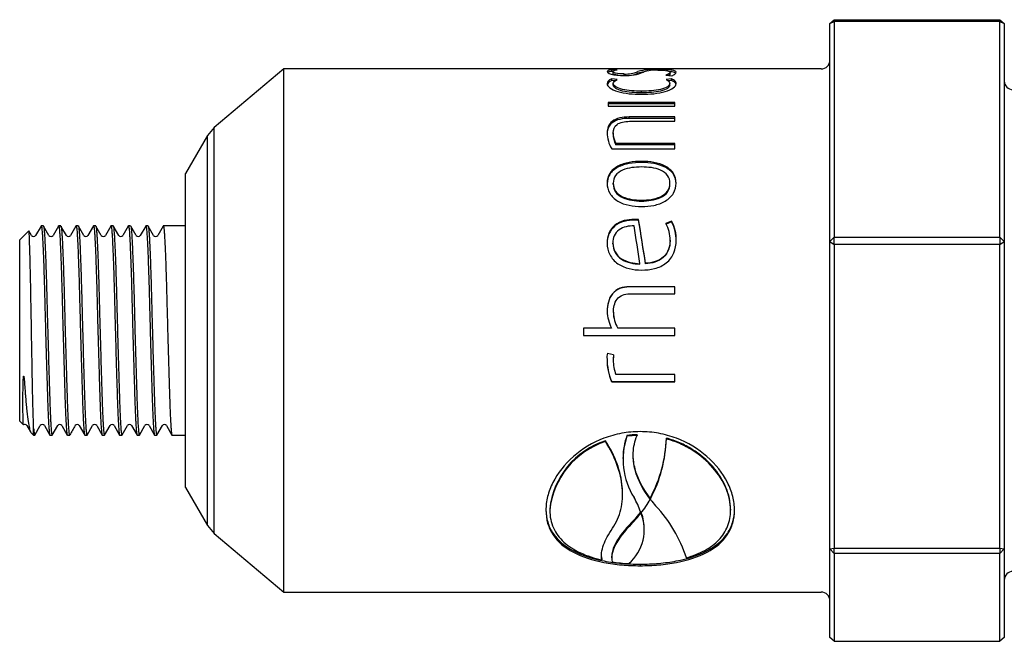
# Model space of a CAD drawing. Header units: millimetres. Extents: x -75 to 750, y -85 to 185.
# Tile 9 of 46: x 154 to 176, y 146 to 160. Entities that reach past the tile are written whole.
import ezdxf

# ---------------------------------------------------------------- set-up
doc = ezdxf.new("R2010")
doc.units = ezdxf.units.MM
doc.layers.add('Default', color=7, linetype='Continuous')
doc.layers.add('P5_A', color=7, linetype='Continuous')

# ---------------------------------------------------------------- blocks, each defined once
blk = doc.blocks.new('SE5')
at = {"layer": 'P5_A', "color": 7, "linetype": 'Continuous'}
for p, q in [((172.093, 159.858), (172.193, 159.942)), ((172.093, 159.858), (172.193, 159.901)), ((172.193, 159.942), (175.993, 159.942)), ((172.193, 159.901), (172.193, 159.942)), ((175.993, 159.901), (172.193, 159.901)), ((172.193, 159.901), (172.193, 154.951)), ((175.993, 159.942), (175.993, 159.901)), ((175.993, 159.942), (176.093, 159.858)), ((175.993, 154.951), (175.993, 159.901)), ((175.993, 159.901), (176.093, 159.858)), ((172.093, 154.85), (172.093, 159.858)), ((176.093, 159.858), (176.093, 154.85)), ((159.573, 158.812), (157.973, 157.469)), ((159.573, 146.812), (159.573, 158.812)), ((171.893, 158.812), (159.573, 158.812)), ((167.089, 158.754), (167.089, 158.794)), ((167.213, 158.789), (167.089, 158.794)), ((167.121, 158.753), (167.089, 158.754)), ((167.12, 158.712), (167.12, 158.751)), ((168.148, 158.784), (168.148, 158.798)), ((167.089, 158.546), (167.089, 158.584)), ((167.213, 158.568), (167.089, 158.584)), ((167.16, 158.536), (167.089, 158.546)), ((167.378, 158.661), (167.378, 158.696)), ((168.333, 158.666), (168.463, 158.652)), ((168.463, 158.584), (168.335, 158.568)), ((168.463, 158.546), (168.389, 158.536)), ((168.429, 158.696), (168.429, 158.736)), ((168.463, 158.546), (168.463, 158.584)), ((167.125, 158.441), (167.125, 158.478)), ((167.774, 158.264), (167.774, 158.301)), ((168.423, 158.441), (168.423, 158.478)), ((168.54, 158.045), (167.012, 158.045)), ((167.012, 158.045), (167.012, 157.961)), ((168.54, 158.01), (167.012, 158.01)), ((167.012, 157.961), (168.54, 157.961)), ((168.54, 157.961), (168.54, 158.045)), ((167.488, 157.677), (167.488, 157.71)), ((168.539, 157.71), (167.488, 157.71)), ((168.539, 157.677), (167.488, 157.677)), ((167.497, 157.611), (168.539, 157.611)), ((168.539, 157.611), (168.539, 157.71)), ((157.973, 157.469), (157.817, 157.284)), ((157.973, 148.154), (157.973, 157.469)), ((157.817, 157.284), (157.313, 156.412)), ((157.817, 148.34), (157.817, 157.284)), ((167.123, 157.319), (167.123, 157.35)), ((167.089, 156.98), (168.539, 156.98)), ((167.185, 157.07), (167.185, 157.098)), ((168.539, 157.098), (167.185, 157.098)), ((168.539, 157.07), (167.185, 157.07)), ((168.539, 156.98), (168.539, 157.098)), ((167.774, 156.666), (167.774, 156.692)), ((157.313, 149.212), (157.313, 156.412)), ((167.123, 156.169), (167.123, 156.192)), ((168.426, 156.169), (168.426, 156.192)), ((167.774, 155.781), (167.774, 155.801)), ((167.616, 155.344), (167.616, 155.361)), ((167.706, 155.359), (167.616, 155.361)), ((167.706, 155.342), (167.706, 155.359)), ((154.004, 155.209), (153.879, 154.993)), ((154.057, 155.212), (154.007, 155.212)), ((154.185, 154.993), (154.06, 155.209)), ((154.404, 155.209), (154.279, 154.993)), ((154.457, 155.212), (154.407, 155.212)), ((154.585, 154.993), (154.46, 155.209)), ((154.804, 155.209), (154.679, 154.993)), ((154.857, 155.212), (154.807, 155.212)), ((154.985, 154.993), (154.86, 155.209)), ((155.204, 155.21), (155.079, 154.993)), ((155.257, 155.212), (155.207, 155.212)), ((155.385, 154.993), (155.26, 155.209)), ((155.604, 155.209), (155.479, 154.993)), ((155.657, 155.212), (155.607, 155.212)), ((155.785, 154.993), (155.66, 155.21)), ((156.004, 155.209), (155.879, 154.993)), ((156.057, 155.212), (156.007, 155.212)), ((156.185, 154.993), (156.06, 155.209)), ((156.404, 155.209), (156.279, 154.993)), ((156.457, 155.212), (156.407, 155.212)), ((156.585, 154.993), (156.46, 155.209)), ((156.804, 155.209), (156.679, 154.993)), ((157.313, 155.212), (156.807, 155.212)), ((167.706, 155.342), (167.616, 155.344)), ((168.463, 155.318), (168.333, 155.266)), ((168.463, 155.301), (168.34, 155.253)), ((168.463, 155.301), (168.463, 155.318)), ((153.72, 155.099), (153.513, 154.892)), ((153.785, 154.993), (153.724, 155.099)), ((172.093, 154.85), (172.193, 154.951)), ((172.193, 154.951), (175.993, 154.951)), ((172.193, 154.785), (172.193, 154.951)), ((175.993, 154.951), (175.993, 154.785)), ((175.993, 154.951), (176.093, 154.85)), ((153.513, 150.732), (153.513, 154.892)), ((167.117, 154.803), (167.117, 154.816)), ((168.429, 154.869), (168.429, 154.883)), ((172.093, 147.804), (172.093, 154.85)), ((172.093, 154.85), (172.193, 154.785)), ((175.993, 154.785), (172.193, 154.785)), ((172.193, 154.785), (172.193, 147.821)), ((175.993, 154.785), (176.093, 154.85)), ((175.993, 147.821), (175.993, 154.785)), ((176.093, 154.85), (176.093, 147.804)), ((167.738, 154.335), (167.738, 154.345)), ((167.865, 154.343), (167.865, 154.354)), ((167.488, 153.81), (167.488, 153.817)), ((168.539, 153.817), (167.488, 153.817)), ((168.539, 153.81), (167.488, 153.81)), ((168.539, 153.652), (168.539, 153.817)), ((167.497, 153.652), (168.539, 153.652)), ((167.128, 153.226), (167.128, 153.229)), ((167.086, 152.867), (166.44, 152.867)), ((166.44, 152.867), (166.44, 152.7)), ((167.086, 152.867), (167.086, 152.867)), ((167.228, 152.867), (167.228, 152.867)), ((168.539, 152.867), (167.228, 152.867)), ((168.539, 152.7), (168.539, 152.867)), ((167.086, 152.867), (166.44, 152.867)), ((166.44, 152.7), (168.539, 152.7)), ((166.44, 152.7), (168.539, 152.7)), ((168.539, 152.867), (167.228, 152.867)), ((167.134, 152.25), (166.992, 152.286)), ((167.125, 152.141), (167.125, 152.137)), ((168.539, 151.8), (167.185, 151.8)), ((168.539, 151.636), (168.539, 151.8)), ((167.089, 151.644), (167.089, 151.636)), ((167.089, 151.644), (168.539, 151.644)), ((167.089, 151.636), (168.539, 151.636)), ((153.513, 150.732), (153.598, 150.647)), ((153.679, 150.631), (153.763, 150.485)), ((153.86, 150.414), (153.985, 150.631)), ((154.079, 150.631), (154.204, 150.414)), ((154.26, 150.414), (154.385, 150.631)), ((154.479, 150.631), (154.604, 150.414)), ((154.879, 150.631), (155.004, 150.414)), ((155.06, 150.414), (155.185, 150.631)), ((155.279, 150.631), (155.404, 150.414)), ((155.46, 150.414), (155.585, 150.631)), ((155.679, 150.631), (155.804, 150.414)), ((155.86, 150.415), (155.985, 150.631)), ((156.079, 150.631), (156.204, 150.414)), ((156.26, 150.414), (156.385, 150.631)), ((156.479, 150.631), (156.604, 150.414)), ((156.66, 150.414), (156.785, 150.631)), ((156.879, 150.631), (157.004, 150.414)), ((153.771, 150.474), (153.833, 150.412)), ((153.833, 150.412), (153.833, 150.566)), ((153.833, 150.412), (153.857, 150.412)), ((154.207, 150.412), (154.257, 150.412)), ((154.607, 150.412), (154.657, 150.412)), ((155.007, 150.412), (155.057, 150.412)), ((155.407, 150.412), (155.457, 150.412)), ((155.807, 150.412), (155.857, 150.412)), ((156.207, 150.412), (156.257, 150.412)), ((156.607, 150.412), (156.657, 150.412)), ((157.007, 150.412), (157.313, 150.412)), ((167.439, 150.402), (167.439, 150.386)), ((167.673, 150.422), (167.673, 150.406)), ((166.949, 150.281), (166.949, 150.264)), ((168.344, 150.344), (168.344, 150.327)), ((167.347, 149.896), (167.347, 149.876)), ((157.313, 149.212), (157.817, 148.34)), ((167.339, 149.056), (167.339, 149.081)), ((167.973, 148.966), (167.973, 148.94)), ((167.98, 148.979), (167.98, 148.953)), ((167.98, 148.953), (167.98, 148.931)), ((165.67, 148.716), (165.67, 148.689)), ((167.751, 148.654), (167.75, 148.637)), ((167.753, 148.649), (167.75, 148.609)), ((167.75, 148.637), (167.75, 148.609)), ((169.816, 148.716), (169.816, 148.689)), ((167.602, 148.469), (167.602, 148.44)), ((157.817, 148.34), (157.973, 148.154)), ((157.973, 148.154), (159.573, 146.812)), ((167.832, 148.211), (167.832, 148.241)), ((172.093, 147.804), (172.193, 147.821)), ((172.093, 145.766), (172.093, 147.804)), ((172.193, 147.696), (172.093, 147.804)), ((172.193, 147.821), (175.993, 147.821)), ((172.193, 147.696), (172.193, 147.821)), ((175.993, 147.696), (172.193, 147.696)), ((172.193, 147.696), (172.193, 145.682)), ((175.993, 147.821), (175.993, 147.696)), ((175.993, 147.821), (176.093, 147.804)), ((176.093, 147.804), (175.993, 147.696)), ((175.993, 145.682), (175.993, 147.696)), ((176.093, 147.804), (176.093, 145.766)), ((166.863, 147.584), (166.863, 147.549)), ((167.088, 147.632), (167.088, 147.597)), ((167.743, 147.452), (167.743, 147.416)), ((159.573, 146.812), (171.893, 146.812)), ((172.193, 145.682), (172.093, 145.766)), ((172.193, 145.682), (175.993, 145.682)), ((176.093, 145.766), (175.993, 145.682))]:
    blk.add_line(p, q, dxfattribs=at)
for centre, radius, start, end in [((171.893, 159.012), 0.2, 270, 0), ((167.412, 159.427), 0.732, 267.3096, 292.5093), ((167.425, 159.663), 1.003, 267.2697, 293.15), ((168.054, 157.467), 1.335, 85.9533, 105.7391), ((168.054, 157.417), 1.344, 99.4642, 105.631), ((168.088, 157.968), 0.817, 85.9803, 109.1829), ((167.412, 159.393), 0.736, 280.5654, 292.3658), ((176.293, 158.536), 0.2, 180, 268.53), ((167.736, 157.363), 0.752, 181.0072, 210.6359), ((167.655, 157.348), 0.532, 179.826, 207.9883), ((167.647, 157.318), 0.525, 179.8034, 208.1902), ((67.714, 139.061), 101.312, 8.68193, 9.25744), ((59.521, 138.196), 109.414, 8.48791, 8.94816), ((69.027, 139.15), 99.999, 8.73928, 9.31856), ((167.687, 154.9), 0.742, 358.6647, 29.5517), ((167.716, 154.907), 0.853, 358.0248, 28.7828), ((167.726, 154.893), 0.843, 358.5855, 28.9591), ((153.832, 155.021), 0.0549, 211.582, 328.2718), ((154.232, 155.022), 0.055, 211.7441, 328.1359), ((154.632, 155.022), 0.055, 211.6517, 328.2579), ((155.032, 155.022), 0.055, 211.5894, 328.7514), ((155.432, 155.022), 0.055, 211.6547, 328.1826), ((155.832, 155.021), 0.0549, 211.5708, 328.32), ((156.232, 155.021), 0.0549, 211.676, 328.2263), ((156.632, 155.022), 0.055, 211.6363, 328.2525), ((167.84, 153.266), 0.853, 180.9774, 207.9199), ((167.852, 153.233), 0.723, 180.2566, 210.3573), ((167.843, 153.23), 0.715, 180.2692, 210.5405), ((167.317, 152.205), 0.337, 165.5751, 188.2128), ((167.864, 152.141), 0.739, 171.5281, 179.9629), ((167.874, 152.136), 0.749, 171.3017, 179.9635), ((168.226, 152.144), 1.242, 179.1953, 203.7242), ((168.241, 152.139), 1.258, 179.1954, 203.5753), ((168.031, 152.123), 0.906, 179.1452, 200.8986), ((153.632, 150.603), 0.0545, 31.5272, 126.7221), ((154.032, 150.602), 0.055, 31.29, 148.4224), ((154.432, 150.602), 0.055, 31.7903, 148.3721), ((158.604, 148.28), 4.485, 148.3711, 151.5739), ((154.832, 150.602), 0.0549, 31.7106, 148.4181), ((155.232, 150.602), 0.0549, 31.7769, 148.3314), ((155.632, 150.602), 0.055, 31.7279, 148.3723), ((156.032, 150.602), 0.055, 31.2103, 148.3975), ((156.432, 150.602), 0.055, 31.8424, 148.3156), ((156.832, 150.602), 0.0549, 31.6573, 148.4302), ((168.959, 149.871), 1.61, 160.7389, 179.1244), ((168.979, 149.851), 1.63, 160.8579, 212.333), ((167.741, 148.188), 2.235, 91.7427, 97.77), ((167.741, 148.186), 2.22, 91.7545, 97.8217), ((167.505, 148.521), 1.846, 107.5356, 173.934), ((167.516, 148.497), 1.856, 107.7725, 174.0725), ((165.184, 150.455), 3.162, 332.159, 357.9741), ((165.146, 150.439), 3.2, 332.3282, 357.9952), ((165.937, 148.017), 1.923, 19.2078, 30.0323), ((165.87, 150.119), 2.411, 321.6766, 330.7352), ((170.008, 150.507), 2.568, 217.8622, 221.8927), ((166.812, 148.238), 1.025, 310.952, 22.1076), ((166.008, 150.022), 2.225, 315.7266, 321.5104), ((165.996, 149.995), 2.235, 315.9187, 321.6983), ((166.823, 148.268), 1.013, 358.4498, 21.0076), ((165.818, 146.645), 3.131, 17.649, 43.2995), ((167.712, 151.594), 4.137, 261.4922, 266.834), ((176.293, 147.087), 0.2, 91.47, 180), ((171.893, 146.612), 0.2, 0, 90)]:
    blk.add_arc(centre, radius, start, end, dxfattribs=at)
for points, knots in [([(167.089, 158.794), (167.052, 158.789), (167.026, 158.783), (166.992, 158.769), (166.984, 158.76), (166.984, 158.75)], [0, 0, 0, 0, 0.5, 0.5, 1, 1, 1, 1]), ([(166.984, 158.75), (166.986, 158.733), (167.009, 158.712), (167.111, 158.684), (167.156, 158.675), (167.26, 158.664), (167.319, 158.661), (167.378, 158.661)], [0, 0, 0, 0, 0.5, 0.5, 0.75, 0.75, 1, 1, 1, 1]), ([(167.089, 158.754), (167.052, 158.75), (167.026, 158.744), (167.004, 158.734), (166.999, 158.731), (166.995, 158.728)], [0, 0, 0, 0, 0.5, 0.5, 0.6648524, 0.6648524, 0.6648524, 0.6648524]), ([(167.12, 158.751), (167.121, 158.759), (167.129, 158.767), (167.16, 158.779), (167.182, 158.784), (167.213, 158.789)], [0, 0, 0, 0, 0.5, 0.5, 1, 1, 1, 1]), ([(167.378, 158.696), (167.3, 158.697), (167.225, 158.705), (167.136, 158.727), (167.121, 158.74), (167.12, 158.751)], [0, 0, 0, 0, 0.5, 0.5, 1, 1, 1, 1]), ([(168.146, 158.784), (168.234, 158.783), (168.319, 158.779), (168.413, 158.762), (168.427, 158.75), (168.429, 158.736)], [0, 0, 0, 0, 0.5, 0.5, 1, 1, 1, 1]), ([(168.568, 158.736), (168.566, 158.757), (168.544, 158.773), (168.439, 158.789), (168.392, 158.792), (168.278, 158.797), (168.213, 158.798), (168.148, 158.798)], [0, 0, 0, 0, 0.5, 0.5, 0.75, 0.75, 1, 1, 1, 1]), ([(168.559, 158.715), (168.547, 158.727), (168.522, 158.737), (168.459, 158.746), (168.441, 158.748), (168.422, 158.75)], [0.1580607, 0.1580607, 0.1580607, 0.1580607, 0.5, 0.5, 0.6073969, 0.6073969, 0.6073969, 0.6073969]), ([(167.227, 158.668), (167.21, 158.67), (167.194, 158.673), (167.136, 158.688), (167.121, 158.701), (167.12, 158.712)], [0.3518755, 0.3518755, 0.3518755, 0.3518755, 0.5, 0.5, 1, 1, 1, 1]), ([(168.429, 158.736), (168.429, 158.735), (168.429, 158.734), (168.428, 158.733), (168.428, 158.732), (168.428, 158.732), (168.428, 158.731), (168.428, 158.731), (168.428, 158.731), (168.428, 158.73), (168.428, 158.73), (168.428, 158.73), (168.427, 158.729), (168.427, 158.729), (168.427, 158.729), (168.427, 158.729), (168.427, 158.728), (168.427, 158.728), (168.427, 158.728), (168.426, 158.727), (168.426, 158.727), (168.426, 158.726), (168.426, 158.726), (168.425, 158.726), (168.425, 158.725), (168.425, 158.725), (168.425, 158.725), (168.425, 158.724), (168.425, 158.724), (168.424, 158.724), (168.424, 158.724), (168.424, 158.723), (168.424, 158.723), (168.424, 158.723), (168.423, 158.722), (168.423, 158.722), (168.423, 158.722), (168.422, 158.721), (168.422, 158.721), (168.422, 158.72), (168.421, 158.72), (168.421, 158.72), (168.421, 158.719), (168.421, 158.719), (168.42, 158.719), (168.42, 158.718), (168.42, 158.718), (168.42, 158.718), (168.419, 158.718), (168.419, 158.717), (168.419, 158.717), (168.418, 158.717), (168.418, 158.716), (168.417, 158.716), (168.417, 158.715), (168.416, 158.715), (168.416, 158.714), (168.416, 158.714), (168.416, 158.714), (168.415, 158.713), (168.415, 158.713), (168.415, 158.713), (168.414, 158.713), (168.414, 158.712), (168.414, 158.712), (168.413, 158.712), (168.413, 158.711), (168.413, 158.711), (168.412, 158.711), (168.412, 158.71), (168.411, 158.71), (168.411, 158.709), (168.41, 158.709), (168.409, 158.708), (168.409, 158.708), (168.409, 158.708), (168.407, 158.707), (168.406, 158.705), (168.404, 158.704), (168.403, 158.704), (168.402, 158.703), (168.402, 158.702), (168.401, 158.702), (168.4, 158.701), (168.399, 158.7), (168.399, 158.7), (168.398, 158.7), (168.398, 158.7), (168.397, 158.699), (168.397, 158.699), (168.396, 158.699), (168.395, 158.698), (168.394, 158.697), (168.394, 158.697), (168.393, 158.696), (168.393, 158.696), (168.392, 158.696), (168.392, 158.696), (168.391, 158.695), (168.391, 158.695), (168.39, 158.695), (168.39, 158.694), (168.389, 158.694), (168.387, 158.693), (168.385, 158.691), (168.383, 158.69), (168.382, 158.69), (168.381, 158.689), (168.38, 158.688), (168.379, 158.688), (168.377, 158.687), (168.376, 158.686), (168.376, 158.686), (168.375, 158.686), (168.375, 158.685), (168.374, 158.685), (168.373, 158.685), (168.373, 158.684), (168.372, 158.684), (168.372, 158.684), (168.371, 158.683), (168.37, 158.683), (168.369, 158.682), (168.367, 158.682), (168.367, 158.681), (168.366, 158.681), (168.365, 158.681), (168.365, 158.68), (168.364, 158.68), (168.363, 158.68), (168.363, 158.679), (168.362, 158.679), (168.361, 158.679), (168.361, 158.678), (168.36, 158.678), (168.359, 158.678), (168.359, 158.677), (168.358, 158.677), (168.357, 158.677), (168.356, 158.676), (168.355, 158.675), (168.353, 158.675), (168.352, 158.675), (168.352, 158.674), (168.351, 158.674), (168.35, 158.674), (168.35, 158.673), (168.349, 158.673), (168.348, 158.673), (168.347, 158.672), (168.347, 158.672), (168.346, 158.672), (168.345, 158.671), (168.344, 158.671), (168.344, 158.671), (168.343, 158.67), (168.342, 158.67), (168.341, 158.67), (168.34, 158.669), (168.34, 158.669), (168.339, 158.669), (168.338, 158.668), (168.337, 158.668), (168.336, 158.668), (168.334, 158.667), (168.333, 158.666)], [0, 0, 0, 0, 0.052022, 0.052022, 0.052022, 0.07803, 0.07803, 0.07803, 0.091034, 0.091034, 0.091034, 0.104038, 0.104038, 0.104038, 0.117042, 0.117042, 0.117042, 0.130046, 0.130046, 0.130046, 0.156054, 0.156054, 0.156054, 0.169058, 0.169058, 0.169058, 0.182062, 0.182062, 0.182062, 0.195066, 0.195066, 0.195066, 0.20807, 0.20807, 0.20807, 0.221073, 0.221073, 0.221073, 0.247082, 0.247082, 0.247082, 0.260085, 0.260085, 0.260085, 0.273089, 0.273089, 0.273089, 0.286093, 0.286093, 0.286093, 0.299097, 0.299097, 0.299097, 0.325105, 0.325105, 0.325105, 0.338109, 0.338109, 0.338109, 0.351112, 0.351112, 0.351112, 0.364116, 0.364116, 0.364116, 0.37712, 0.37712, 0.37712, 0.390124, 0.390124, 0.390124, 0.416132, 0.416132, 0.416132, 0.429136, 0.429136, 0.429136, 0.481156, 0.481156, 0.481156, 0.507164, 0.507164, 0.507164, 0.533172, 0.533172, 0.533172, 0.546176, 0.546176, 0.546176, 0.55918, 0.55918, 0.55918, 0.585188, 0.585188, 0.585188, 0.598192, 0.598192, 0.598192, 0.611196, 0.611196, 0.611196, 0.624199, 0.624199, 0.624199, 0.676222, 0.676222, 0.676222, 0.70223, 0.70223, 0.70223, 0.728239, 0.728239, 0.728239, 0.741242, 0.741242, 0.741242, 0.754246, 0.754246, 0.754246, 0.76725, 0.76725, 0.76725, 0.793259, 0.793259, 0.793259, 0.806262, 0.806262, 0.806262, 0.819266, 0.819266, 0.819266, 0.83227, 0.83227, 0.83227, 0.845274, 0.845274, 0.845274, 0.858278, 0.858278, 0.858278, 0.884287, 0.884287, 0.884287, 0.897291, 0.897291, 0.897291, 0.910295, 0.910295, 0.910295, 0.923298, 0.923298, 0.923298, 0.936302, 0.936302, 0.936302, 0.949306, 0.949306, 0.949306, 0.96231, 0.96231, 0.96231, 0.975314, 0.975314, 0.975314, 1, 1, 1, 1]), ([(168.335, 158.568), (168.364, 158.556), (168.386, 158.542), (168.415, 158.512), (168.423, 158.495), (168.423, 158.478)], [0, 0, 0, 0, 0.5, 0.5, 1, 1, 1, 1]), ([(168.429, 158.696), (168.428, 158.686), (168.418, 158.675), (168.4, 158.662), (168.398, 158.661), (168.396, 158.659)], [0, 0, 0, 0, 0.5, 0.5, 0.5596618, 0.5596618, 0.5596618, 0.5596618]), ([(168.463, 158.652), (168.5, 158.667), (168.526, 158.682), (168.559, 158.711), (168.567, 158.724), (168.568, 158.736)], [0, 0, 0, 0, 0.5, 0.5, 1, 1, 1, 1]), ([(168.568, 158.475), (168.567, 158.496), (168.559, 158.516), (168.524, 158.553), (168.498, 158.57), (168.463, 158.584)], [0, 0, 0, 0, 0.5, 0.5, 1, 1, 1, 1]), ([(168.565, 158.455), (168.562, 158.469), (168.554, 158.483), (168.524, 158.515), (168.498, 158.531), (168.463, 158.546)], [0.1417693, 0.1417693, 0.1417693, 0.1417693, 0.5, 0.5, 1, 1, 1, 1]), ([(166.984, 158.475), (166.986, 158.443), (167.005, 158.409), (167.091, 158.345), (167.154, 158.316), (167.308, 158.27), (167.398, 158.254), (167.582, 158.234), (167.679, 158.231), (167.774, 158.23)], [0, 0, 0, 0, 0.25, 0.25, 0.5, 0.5, 0.75, 0.75, 1, 1, 1, 1]), ([(167.774, 158.301), (167.622, 158.302), (167.468, 158.311), (167.274, 158.358), (167.219, 158.379), (167.144, 158.427), (167.127, 158.453), (167.125, 158.478)], [0, 0, 0, 0, 0.5, 0.5, 0.75, 0.75, 1, 1, 1, 1]), ([(167.774, 158.264), (167.623, 158.265), (167.468, 158.274), (167.275, 158.32), (167.22, 158.341), (167.145, 158.389), (167.127, 158.416), (167.125, 158.441)], [0, 0, 0, 0, 0.5, 0.5, 0.75, 0.75, 1, 1, 1, 1]), ([(168.423, 158.478), (168.421, 158.453), (168.404, 158.427), (168.329, 158.379), (168.274, 158.358), (168.082, 158.311), (167.926, 158.302), (167.774, 158.301)], [0, 0, 0, 0, 0.25, 0.25, 0.5, 0.5, 1, 1, 1, 1]), ([(167.774, 158.23), (167.87, 158.231), (167.966, 158.234), (168.15, 158.254), (168.24, 158.27), (168.395, 158.315), (168.459, 158.345), (168.546, 158.409), (168.565, 158.443), (168.568, 158.475)], [0, 0, 0, 0, 0.25, 0.25, 0.5, 0.5, 0.75, 0.75, 1, 1, 1, 1]), ([(168.423, 158.441), (168.421, 158.416), (168.404, 158.39), (168.329, 158.341), (168.274, 158.321), (168.081, 158.274), (167.926, 158.265), (167.774, 158.264)], [0, 0, 0, 0, 0.25, 0.25, 0.5, 0.5, 1, 1, 1, 1]), ([(167.488, 157.71), (167.415, 157.709), (167.342, 157.703), (167.206, 157.671), (167.146, 157.644), (167.012, 157.54), (166.986, 157.446), (166.984, 157.35)], [0, 0, 0, 0, 0.25, 0.25, 0.5, 0.5, 1, 1, 1, 1]), ([(167.488, 157.677), (167.415, 157.676), (167.342, 157.671), (167.207, 157.639), (167.147, 157.612), (167.017, 157.513), (166.989, 157.425), (166.984, 157.334)], [0, 0, 0, 0, 0.25, 0.25, 0.5, 0.5, 0.9743034, 0.9743034, 0.9743034, 0.9743034]), ([(167.123, 157.35), (167.125, 157.419), (167.145, 157.489), (167.246, 157.564), (167.291, 157.583), (167.39, 157.606), (167.443, 157.61), (167.497, 157.611)], [0, 0, 0, 0, 0.5, 0.5, 0.75, 0.75, 1, 1, 1, 1]), ([(167.774, 156.692), (167.679, 156.691), (167.584, 156.685), (167.401, 156.651), (167.311, 156.623), (167.155, 156.54), (167.088, 156.484), (167.003, 156.348), (166.987, 156.271), (166.984, 156.192)], [0, 0, 0, 0, 0.25, 0.25, 0.5, 0.5, 0.75, 0.75, 1, 1, 1, 1]), ([(167.774, 156.666), (167.679, 156.665), (167.585, 156.659), (167.402, 156.626), (167.312, 156.598), (167.156, 156.516), (167.089, 156.46), (167.005, 156.329), (166.988, 156.255), (166.984, 156.18)], [0, 0, 0, 0, 0.25, 0.25, 0.5, 0.5, 0.75, 0.75, 0.9882553, 0.9882553, 0.9882553, 0.9882553]), ([(167.774, 156.563), (167.624, 156.562), (167.472, 156.548), (167.275, 156.461), (167.217, 156.421), (167.14, 156.317), (167.125, 156.255), (167.123, 156.192)], [0, 0, 0, 0, 0.5, 0.5, 0.75, 0.75, 1, 1, 1, 1]), ([(168.568, 156.192), (168.565, 156.271), (168.548, 156.349), (168.462, 156.484), (168.396, 156.54), (168.16, 156.665), (167.965, 156.69), (167.774, 156.692)], [0, 0, 0, 0, 0.25, 0.25, 0.5, 0.5, 1, 1, 1, 1]), ([(168.567, 156.181), (168.563, 156.256), (168.546, 156.329), (168.462, 156.461), (168.395, 156.516), (168.159, 156.639), (167.964, 156.664), (167.774, 156.666)], [0.0120189, 0.0120189, 0.0120189, 0.0120189, 0.25, 0.25, 0.5, 0.5, 1, 1, 1, 1]), ([(168.426, 156.192), (168.424, 156.254), (168.409, 156.316), (168.332, 156.42), (168.274, 156.461), (168.078, 156.547), (167.924, 156.562), (167.774, 156.563)], [0, 0, 0, 0, 0.25, 0.25, 0.5, 0.5, 1, 1, 1, 1]), ([(166.984, 156.192), (166.987, 156.113), (167.003, 156.032), (167.088, 155.888), (167.154, 155.826), (167.389, 155.687), (167.584, 155.657), (167.774, 155.655)], [0, 0, 0, 0, 0.25, 0.25, 0.5, 0.5, 1, 1, 1, 1]), ([(167.123, 156.192), (167.125, 156.13), (167.14, 156.066), (167.217, 155.956), (167.275, 155.913), (167.471, 155.819), (167.624, 155.803), (167.774, 155.801)], [0, 0, 0, 0, 0.25, 0.25, 0.5, 0.5, 1, 1, 1, 1]), ([(167.123, 156.169), (167.125, 156.107), (167.14, 156.044), (167.217, 155.935), (167.276, 155.892), (167.471, 155.799), (167.625, 155.783), (167.774, 155.781)], [0, 0, 0, 0, 0.25, 0.25, 0.5, 0.5, 1, 1, 1, 1]), ([(167.774, 155.801), (167.924, 155.803), (168.076, 155.819), (168.273, 155.912), (168.332, 155.956), (168.409, 156.065), (168.424, 156.129), (168.426, 156.192)], [0, 0, 0, 0, 0.5, 0.5, 0.75, 0.75, 1, 1, 1, 1]), ([(167.774, 155.655), (167.87, 155.656), (167.965, 155.663), (168.148, 155.702), (168.238, 155.734), (168.396, 155.826), (168.463, 155.888), (168.549, 156.033), (168.565, 156.113), (168.568, 156.192)], [0, 0, 0, 0, 0.25, 0.25, 0.5, 0.5, 0.75, 0.75, 1, 1, 1, 1]), ([(167.774, 155.781), (167.924, 155.783), (168.075, 155.798), (168.273, 155.891), (168.331, 155.935), (168.408, 156.043), (168.424, 156.107), (168.426, 156.169)], [0, 0, 0, 0, 0.5, 0.5, 0.75, 0.75, 1, 1, 1, 1]), ([(167.616, 155.361), (167.534, 155.36), (167.452, 155.353), (167.297, 155.31), (167.223, 155.275), (167.101, 155.176), (167.054, 155.111), (166.996, 154.97), (166.986, 154.894), (166.984, 154.816)], [0, 0, 0, 0, 0.25, 0.25, 0.5, 0.5, 0.75, 0.75, 1, 1, 1, 1]), ([(167.616, 155.344), (167.534, 155.343), (167.453, 155.336), (167.298, 155.294), (167.224, 155.259), (167.102, 155.161), (167.055, 155.097), (166.997, 154.959), (166.986, 154.885), (166.984, 154.81)], [0, 0, 0, 0, 0.25, 0.25, 0.5, 0.5, 0.75, 0.75, 0.9919295, 0.9919295, 0.9919295, 0.9919295]), ([(167.604, 155.214), (167.481, 155.211), (167.354, 155.192), (167.21, 155.087), (167.172, 155.039), (167.126, 154.933), (167.118, 154.875), (167.117, 154.816)], [0, 0, 0, 0, 0.5, 0.5, 0.75, 0.75, 1, 1, 1, 1]), ([(153.833, 150.566), (153.824, 150.763), (153.815, 151.131), (153.797, 152.049), (153.788, 152.596), (153.77, 153.632), (153.761, 154.119), (153.743, 154.828), (153.734, 155.049), (153.724, 155.098), (153.722, 155.101), (153.721, 155.099)], [0, 0, 0, 0, 0.125, 0.125, 0.25, 0.25, 0.375, 0.375, 0.5, 0.5, 0.5189919, 0.5189919, 0.5189919, 0.5189919]), ([(166.984, 154.816), (166.986, 154.726), (167.003, 154.635), (167.088, 154.469), (167.153, 154.398), (167.386, 154.237), (167.582, 154.2), (167.774, 154.197)], [0, 0, 0, 0, 0.25, 0.25, 0.5, 0.5, 1, 1, 1, 1]), ([(167.117, 154.816), (167.119, 154.746), (167.133, 154.676), (167.202, 154.55), (167.254, 154.497), (167.438, 154.378), (167.589, 154.351), (167.738, 154.345)], [0, 0, 0, 0, 0.25, 0.25, 0.5, 0.5, 1, 1, 1, 1]), ([(167.117, 154.803), (167.119, 154.733), (167.133, 154.663), (167.202, 154.538), (167.255, 154.485), (167.439, 154.367), (167.59, 154.341), (167.738, 154.335)], [0, 0, 0, 0, 0.25, 0.25, 0.5, 0.5, 1, 1, 1, 1]), ([(167.774, 154.197), (167.875, 154.199), (167.976, 154.207), (168.169, 154.258), (168.263, 154.3), (168.419, 154.425), (168.479, 154.507), (168.553, 154.686), (168.566, 154.782), (168.568, 154.878)], [0, 0, 0, 0, 0.25, 0.25, 0.5, 0.5, 0.75, 0.75, 1, 1, 1, 1]), ([(168.429, 154.883), (168.427, 154.813), (168.419, 154.743), (168.369, 154.61), (168.328, 154.548), (168.22, 154.451), (168.153, 154.416), (168.014, 154.37), (167.939, 154.359), (167.865, 154.354)], [0, 0, 0, 0, 0.25, 0.25, 0.5, 0.5, 0.75, 0.75, 1, 1, 1, 1]), ([(168.429, 154.869), (168.427, 154.8), (168.419, 154.729), (168.368, 154.597), (168.327, 154.536), (168.219, 154.44), (168.152, 154.405), (168.013, 154.359), (167.939, 154.349), (167.865, 154.343)], [0, 0, 0, 0, 0.25, 0.25, 0.5, 0.5, 0.75, 0.75, 1, 1, 1, 1]), ([(167.488, 153.817), (167.416, 153.815), (167.344, 153.806), (167.211, 153.753), (167.151, 153.71), (167.017, 153.544), (166.989, 153.395), (166.987, 153.252)], [0, 0, 0, 0, 0.25, 0.25, 0.5, 0.5, 1, 1, 1, 1]), ([(167.488, 153.81), (167.416, 153.809), (167.345, 153.8), (167.212, 153.747), (167.152, 153.704), (167.017, 153.54), (166.989, 153.392), (166.987, 153.249)], [0, 0, 0, 0, 0.25, 0.25, 0.5, 0.5, 1, 1, 1, 1]), ([(167.128, 153.229), (167.13, 153.336), (167.148, 153.446), (167.246, 153.572), (167.29, 153.605), (167.389, 153.644), (167.443, 153.651), (167.497, 153.652)], [0, 0, 0, 0, 0.5, 0.5, 0.75, 0.75, 1, 1, 1, 1]), ([(153.599, 150.647), (153.598, 150.647), (153.595, 150.658), (153.592, 150.721), (153.589, 150.882), (153.588, 151.089), (153.588, 151.303), (153.589, 151.446), (153.592, 151.57), (153.594, 151.65), (153.597, 151.71), (153.599, 151.745), (153.602, 151.761), (153.603, 151.765), (153.604, 151.765), (153.604, 151.765), (153.604, 151.765), (153.605, 151.764), (153.607, 151.761), (153.611, 151.749), (153.612, 151.73), (153.614, 151.704), (153.616, 151.687), (153.617, 151.678)], [0.3378211, 0.3378211, 0.3378211, 0.3378211, 0.3872009, 0.5002551, 0.6134574, 0.7501747, 0.8088594, 0.875305, 0.9091354, 0.9378942, 0.9559645, 0.9692097, 0.9719123, 0.973144, 0.9732595, 0.9733158, 0.973373, 0.973629, 0.9743537, 0.9764048, 0.984268, 0.9915909, 1, 1, 1, 1]), ([(153.617, 151.678), (153.621, 151.628), (153.628, 151.537), (153.637, 151.421), (153.646, 151.299), (153.657, 151.167), (153.676, 150.973), (153.699, 150.77), (153.728, 150.594), (153.752, 150.504), (153.766, 150.479), (153.771, 150.474)], [0, 0, 0, 0, 0.0512507, 0.093176, 0.1256492, 0.1884678, 0.250549, 0.379637, 0.4999414, 0.6228944, 0.6940567, 0.6940567, 0.6940567, 0.6940567]), ([(167.743, 150.492), (167.601, 150.488), (167.459, 150.48), (167.18, 150.428), (167.043, 150.39), (166.65, 150.24), (166.409, 150.093), (166.011, 149.743), (165.851, 149.538), (165.688, 149.219), (165.647, 149.11), (165.592, 148.897), (165.583, 148.792), (165.579, 148.689)], [0, 0, 0, 0, 0.125, 0.125, 0.25, 0.25, 0.5, 0.5, 0.75, 0.75, 0.875, 0.875, 1, 1, 1, 1]), ([(167.973, 148.94), (167.822, 149.142), (167.691, 149.367), (167.594, 149.74), (167.578, 149.872), (167.589, 150.139), (167.62, 150.274), (167.673, 150.406)], [0, 0, 0, 0, 0.5, 0.5, 0.75, 0.75, 1, 1, 1, 1]), ([(169.907, 148.689), (169.903, 148.792), (169.894, 148.898), (169.838, 149.114), (169.796, 149.222), (169.635, 149.539), (169.474, 149.744), (169.076, 150.094), (168.835, 150.241), (168.442, 150.39), (168.306, 150.428), (168.027, 150.48), (167.885, 150.488), (167.743, 150.492)], [0, 0, 0, 0, 0.125, 0.125, 0.25, 0.25, 0.5, 0.5, 0.75, 0.75, 0.875, 0.875, 1, 1, 1, 1]), ([(167.339, 149.081), (167.339, 149.13), (167.337, 149.179), (167.317, 149.402), (167.276, 149.578), (167.147, 149.934), (167.057, 150.11), (166.949, 150.281)], [0.4276604, 0.4276604, 0.4276604, 0.4276604, 0.5, 0.5, 0.75, 0.75, 1, 1, 1, 1]), ([(167.107, 148.275), (167.15, 148.341), (167.191, 148.41), (167.255, 148.555), (167.28, 148.63), (167.337, 148.865), (167.348, 149.034), (167.317, 149.379), (167.275, 149.56), (167.146, 149.916), (167.057, 150.091), (166.949, 150.264)], [0, 0, 0, 0, 0.125, 0.125, 0.25, 0.25, 0.5, 0.5, 0.75, 0.75, 1, 1, 1, 1]), ([(169.816, 148.716), (169.814, 148.797), (169.808, 148.879), (169.772, 149.045), (169.745, 149.129), (169.641, 149.376), (169.537, 149.541), (169.274, 149.838), (169.113, 149.974), (168.845, 150.141), (168.751, 150.191), (168.554, 150.278), (168.449, 150.312), (168.344, 150.344)], [0, 0, 0, 0, 0.125, 0.125, 0.25, 0.25, 0.5, 0.5, 0.75, 0.75, 0.875, 0.875, 1, 1, 1, 1]), ([(169.816, 148.689), (169.814, 148.769), (169.808, 148.852), (169.772, 149.018), (169.747, 149.101), (169.643, 149.349), (169.54, 149.514), (169.279, 149.814), (169.118, 149.952), (168.848, 150.122), (168.752, 150.173), (168.553, 150.261), (168.449, 150.296), (168.344, 150.327)], [0, 0, 0, 0, 0.125, 0.125, 0.25, 0.25, 0.5, 0.5, 0.75, 0.75, 0.875, 0.875, 1, 1, 1, 1]), ([(167.973, 148.966), (167.822, 149.166), (167.692, 149.387), (167.599, 149.743), (167.582, 149.857), (167.582, 149.972)], [0, 0, 0, 0, 0.5, 0.5, 0.7174858, 0.7174858, 0.7174858, 0.7174858]), ([(165.579, 148.689), (165.583, 148.585), (165.593, 148.486), (165.649, 148.298), (165.689, 148.21), (165.851, 147.966), (166.01, 147.831), (166.41, 147.618), (166.651, 147.541), (167.044, 147.465), (167.181, 147.446), (167.459, 147.422), (167.601, 147.418), (167.743, 147.416)], [0, 0, 0, 0, 0.125, 0.125, 0.25, 0.25, 0.5, 0.5, 0.75, 0.75, 0.875, 0.875, 1, 1, 1, 1]), ([(165.58, 148.699), (165.584, 148.602), (165.594, 148.508), (165.65, 148.325), (165.691, 148.237), (165.856, 147.993), (166.018, 147.859), (166.418, 147.65), (166.658, 147.574), (167.047, 147.5), (167.184, 147.482), (167.461, 147.457), (167.602, 147.454), (167.743, 147.452)], [0.0068773, 0.0068773, 0.0068773, 0.0068773, 0.125, 0.125, 0.25, 0.25, 0.5, 0.5, 0.75, 0.75, 0.875, 0.875, 1, 1, 1, 1]), ([(165.67, 148.689), (165.672, 148.617), (165.677, 148.547), (165.705, 148.413), (165.726, 148.348), (165.808, 148.164), (165.89, 148.053), (166.1, 147.86), (166.228, 147.778), (166.523, 147.642), (166.687, 147.59), (166.863, 147.549)], [0, 0, 0, 0, 0.125, 0.125, 0.25, 0.25, 0.5, 0.5, 0.75, 0.75, 1, 1, 1, 1]), ([(167.743, 147.452), (167.885, 147.454), (168.027, 147.458), (168.306, 147.482), (168.44, 147.5), (168.831, 147.575), (169.07, 147.65), (169.471, 147.861), (169.633, 147.996), (169.796, 148.24), (169.838, 148.329), (169.893, 148.512), (169.902, 148.607), (169.907, 148.706)], [0, 0, 0, 0, 0.125, 0.125, 0.25, 0.25, 0.5, 0.5, 0.75, 0.75, 0.875, 0.875, 0.995761, 0.995761, 0.995761, 0.995761]), ([(167.743, 147.416), (167.886, 147.418), (168.028, 147.422), (168.307, 147.447), (168.444, 147.465), (168.837, 147.541), (169.078, 147.619), (169.475, 147.831), (169.636, 147.967), (169.798, 148.212), (169.839, 148.301), (169.894, 148.487), (169.903, 148.586), (169.907, 148.689)], [0, 0, 0, 0, 0.125, 0.125, 0.25, 0.25, 0.5, 0.5, 0.75, 0.75, 0.875, 0.875, 1, 1, 1, 1]), ([(168.801, 147.595), (168.954, 147.642), (169.098, 147.697), (169.348, 147.835), (169.456, 147.915), (169.634, 148.102), (169.701, 148.205), (169.793, 148.433), (169.813, 148.558), (169.816, 148.689)], [0, 0, 0, 0, 0.25, 0.25, 0.5, 0.5, 0.75, 0.75, 1, 1, 1, 1]), ([(167.602, 148.44), (167.444, 148.274), (167.302, 148.11), (167.113, 147.792), (167.067, 147.638), (167.1, 147.503)], [0, 0, 0, 0, 0.5, 0.5, 1, 1, 1, 1]), ([(167.602, 148.469), (167.444, 148.304), (167.302, 148.142), (167.16, 147.904), (167.124, 147.827), (167.094, 147.711), (167.088, 147.671), (167.089, 147.632)], [0, 0, 0, 0, 0.5, 0.5, 0.75, 0.75, 0.8881659, 0.8881659, 0.8881659, 0.8881659]), ([(166.863, 147.549), (166.854, 147.601), (166.851, 147.657), (166.866, 147.772), (166.881, 147.831), (166.947, 148.014), (167.02, 148.143), (167.107, 148.275)], [0, 0, 0, 0, 0.25, 0.25, 0.5, 0.5, 1, 1, 1, 1])]:
    blk.add_open_spline(points, degree=3, knots=knots, dxfattribs=at)
for points in [[(167.089, 158.584), (167.018, 158.555), (166.985, 158.517), (166.984, 158.475)], [(167.089, 158.546), (167.028, 158.521), (166.995, 158.489), (166.986, 158.454)], [(167.125, 158.478), (167.127, 158.512), (167.156, 158.543), (167.213, 158.568)], [(166.863, 147.584), (166.859, 147.61), (166.856, 147.637), (166.855, 147.665)]]:
    blk.add_open_spline(points, degree=3, dxfattribs=at)
for points, weights, knots in [([(154.004, 155.209), (154.013, 155.225), (154.022, 155.144), (154.055, 154.816), (154.088, 153.486), (154.122, 152.157), (154.155, 151.154), (154.18, 150.412), (154.207, 150.412)], [0.94647065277, 0.963037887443, 1, 0.866025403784, 1, 0.866025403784, 1, 0.897159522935, 0.952202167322], [0.05195087, 0.05195087, 0.05195087, 0.05760297, 0.05760297, 0.07808987, 0.07808987, 0.09857676, 0.09857676, 0.11430274, 0.11430274, 0.11430274]), ([(154.06, 155.209), (154.066, 155.199), (154.072, 155.144), (154.105, 154.816), (154.138, 153.486), (154.172, 152.157), (154.205, 151.154), (154.231, 150.365), (154.26, 150.414)], [0.958913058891, 0.974665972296, 1, 0.866025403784, 1, 0.866025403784, 1, 0.891331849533, 0.958947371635], [0.07759846, 0.07759846, 0.07759846, 0.0819385, 0.0819385, 0.10489003, 0.10489003, 0.12784157, 0.12784157, 0.1464578, 0.1464578, 0.1464578]), ([(154.404, 155.209), (154.413, 155.225), (154.422, 155.144), (154.455, 154.816), (154.488, 153.486), (154.522, 152.157), (154.555, 151.154), (154.58, 150.412), (154.607, 150.412)], [0.946365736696, 0.962920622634, 1, 0.866025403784, 1, 0.866025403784, 1, 0.897159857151, 0.952201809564], [0.17485429, 0.17485429, 0.17485429, 0.18052433, 0.18052433, 0.20101122, 0.20101122, 0.22149811, 0.22149811, 0.23722404, 0.23722404, 0.23722404]), ([(154.46, 155.209), (154.466, 155.199), (154.472, 155.144), (154.505, 154.816), (154.538, 153.486), (154.572, 152.157), (154.605, 151.154), (154.631, 150.364), (154.66, 150.414)], [0.958865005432, 0.974627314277, 1, 0.866025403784, 1, 0.866025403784, 1, 0.891228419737, 0.959076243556], [0.21530106, 0.21530106, 0.21530106, 0.21964772, 0.21964772, 0.24259926, 0.24259926, 0.2655508, 0.2655508, 0.28418474, 0.28418474, 0.28418474]), ([(154.804, 155.209), (154.813, 155.225), (154.822, 155.144), (154.855, 154.816), (154.888, 153.486), (154.922, 152.157), (154.955, 151.154), (154.98, 150.412), (155.007, 150.412)], [0.946470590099, 0.963037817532, 1, 0.866025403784, 1, 0.866025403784, 1, 0.897160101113, 0.952201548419], [0.29779356, 0.29779356, 0.29779356, 0.30344568, 0.30344568, 0.32393257, 0.32393257, 0.34441946, 0.34441946, 0.36014535, 0.36014535, 0.36014535]), ([(154.857, 155.212), (154.865, 155.212), (154.872, 155.144), (154.905, 154.816), (154.938, 153.486), (154.972, 152.157), (155.005, 151.154), (155.031, 150.363), (155.06, 150.414)], [0.952201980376, 0.968865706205, 1, 0.866025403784, 1, 0.866025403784, 1, 0.891185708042, 0.959129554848], [0.35202325, 0.35202325, 0.35202325, 0.35735695, 0.35735695, 0.38030848, 0.38030848, 0.40326002, 0.40326002, 0.42190128, 0.42190128, 0.42190128]), ([(155.207, 155.212), (155.215, 155.212), (155.222, 155.144), (155.255, 154.816), (155.288, 153.486), (155.322, 152.157), (155.355, 151.154), (155.38, 150.412), (155.407, 150.412)], [0.95220216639, 0.968865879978, 1, 0.866025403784, 1, 0.866025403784, 1, 0.89716138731, 0.95220017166], [0.42160612, 0.42160612, 0.42160612, 0.42636703, 0.42636703, 0.44685392, 0.44685392, 0.46734081, 0.46734081, 0.48306651, 0.48306651, 0.48306651]), ([(155.26, 155.209), (155.266, 155.199), (155.272, 155.144), (155.305, 154.816), (155.338, 153.486), (155.372, 152.157), (155.405, 151.154), (155.43, 150.412), (155.457, 150.412)], [0.958955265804, 0.974699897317, 1, 0.866025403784, 1, 0.866025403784, 1, 0.897159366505, 0.952202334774], [0.49073195, 0.49073195, 0.49073195, 0.49506617, 0.49506617, 0.51801771, 0.51801771, 0.54096925, 0.54096925, 0.55858715, 0.55858715, 0.55858715]), ([(155.604, 155.209), (155.613, 155.225), (155.622, 155.144), (155.655, 154.816), (155.688, 153.486), (155.722, 152.157), (155.755, 151.154), (155.78, 150.412), (155.807, 150.412)], [0.946389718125, 0.962947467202, 1, 0.866025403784, 1, 0.866025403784, 1, 0.8971605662, 0.95220105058], [0.54362244, 0.54362244, 0.54362244, 0.54928838, 0.54928838, 0.56977527, 0.56977527, 0.59026216, 0.59026216, 0.60598798, 0.60598798, 0.60598798]), ([(155.657, 155.212), (155.665, 155.212), (155.672, 155.144), (155.705, 154.816), (155.738, 153.486), (155.772, 152.157), (155.805, 151.154), (155.831, 150.363), (155.86, 150.415)], [0.952201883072, 0.968865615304, 1, 0.866025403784, 1, 0.866025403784, 1, 0.891146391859, 0.959178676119], [0.62744169, 0.62744169, 0.62744169, 0.6327754, 0.6327754, 0.65572694, 0.65572694, 0.67867847, 0.67867847, 0.69732647, 0.69732647, 0.69732647]), ([(156.004, 155.209), (156.013, 155.225), (156.022, 155.144), (156.055, 154.816), (156.088, 153.486), (156.122, 152.157), (156.155, 151.154), (156.18, 150.412), (156.207, 150.412)], [0.946461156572, 0.963027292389, 1, 0.866025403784, 1, 0.866025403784, 1, 0.897161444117, 0.952200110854], [0.666556, 0.666556, 0.666556, 0.67220973, 0.67220973, 0.69269662, 0.69269662, 0.71318351, 0.71318351, 0.7289092, 0.7289092, 0.7289092]), ([(156.06, 155.209), (156.066, 155.199), (156.072, 155.144), (156.105, 154.816), (156.138, 153.486), (156.172, 152.157), (156.205, 151.154), (156.23, 150.412), (156.257, 150.412)], [0.958897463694, 0.974653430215, 1, 0.866025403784, 1, 0.866025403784, 1, 0.897159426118, 0.952202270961], [0.76614244, 0.76614244, 0.76614244, 0.77048462, 0.77048462, 0.79343616, 0.79343616, 0.8163877, 0.8163877, 0.83400559, 0.83400559, 0.83400559]), ([(156.404, 155.209), (156.413, 155.225), (156.422, 155.144), (156.455, 154.816), (156.488, 153.486), (156.522, 152.157), (156.555, 151.154), (156.58, 150.412), (156.607, 150.412)], [0.946363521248, 0.962918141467, 1, 0.866025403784, 1, 0.866025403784, 1, 0.897160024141, 0.952201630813], [0.78946066, 0.78946066, 0.78946066, 0.79513108, 0.79513108, 0.81561797, 0.81561797, 0.83610487, 0.83610487, 0.85183077, 0.85183077, 0.85183077]), ([(156.46, 155.209), (156.466, 155.199), (156.472, 155.144), (156.505, 154.816), (156.538, 153.486), (156.572, 152.157), (156.605, 151.154), (156.63, 150.412), (156.657, 150.412)], [0.958966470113, 0.974708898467, 1, 0.866025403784, 1, 0.866025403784, 1, 0.897160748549, 0.952200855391], [0.90386116, 0.90386116, 0.90386116, 0.90819385, 0.90819385, 0.93114539, 0.93114539, 0.95409692, 0.95409692, 0.97171459, 0.97171459, 0.97171459]), ([(156.807, 155.212), (156.815, 155.212), (156.822, 155.144), (156.855, 154.816), (156.888, 153.486), (156.922, 152.157), (156.955, 151.154), (156.98, 150.412), (157.007, 150.412)], [0.9522021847, 0.968865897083, 1, 0.866025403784, 1, 0.866025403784, 1, 0.897159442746, 0.952202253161], [0.91329152, 0.91329152, 0.91329152, 0.91805243, 0.91805243, 0.93853932, 0.93853932, 0.95902622, 0.95902622, 0.97475221, 0.97475221, 0.97475221])]:
    blk.add_rational_spline(points, weights, degree=2, knots=knots, dxfattribs=at)
blk.add_rational_spline([(153.833, 150.566), (153.845, 150.412), (153.857, 150.412)], [0.934328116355, 0.927988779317, 0.952200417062], degree=2, dxfattribs=at)

msp = doc.modelspace()

# ---------------------------------------------------------------- block references
at = {"layer": 'Default'}
msp.add_blockref('SE5', (0, 0), dxfattribs=at)

doc.saveas('drawing.dxf')
